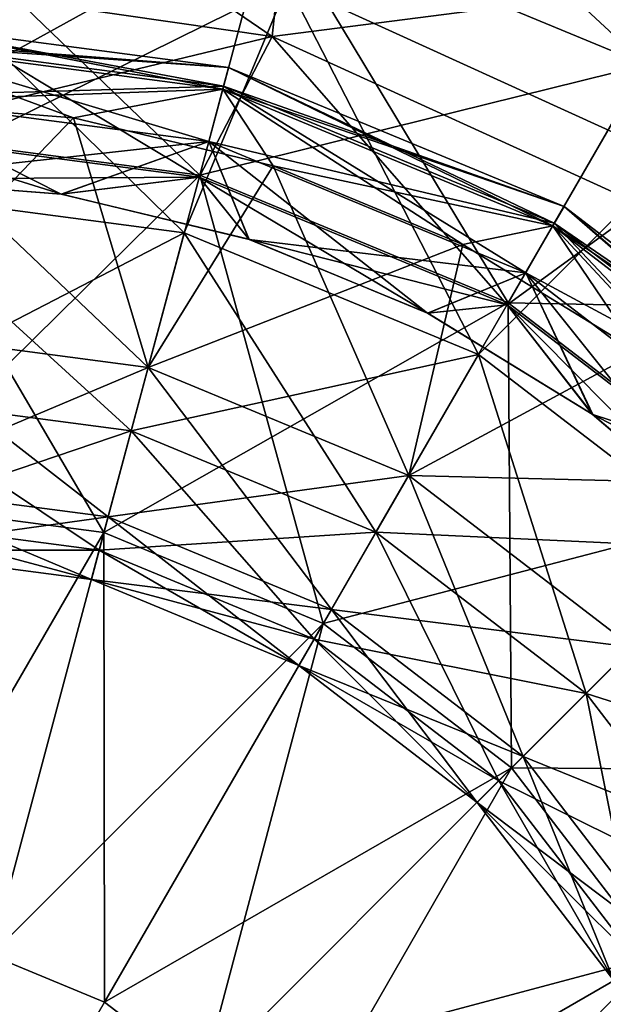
# Model space of a CAD drawing. Header units: millimetres. Extents: x -234 to 234, y -9 to 180.
# Tile 106 of 117: x 200.55 to 202.68, y 47.41 to 50.99. Entities that reach past the tile are written whole.
import ezdxf

# ---------------------------------------------------------------- set-up
doc = ezdxf.new("R2010")
doc.units = ezdxf.units.MM
doc.header["$LTSCALE"] = 106.095679
for name, color, linetype in [('184', 7, 'CONTINUOUS'), ('186', 7, 'CONTINUOUS'), ('187', 7, 'CONTINUOUS'), ('188', 7, 'CONTINUOUS'), ('189', 7, 'CONTINUOUS'), ('214', 7, 'CONTINUOUS'), ('216', 7, 'CONTINUOUS'), ('217', 7, 'CONTINUOUS'), ('218', 7, 'CONTINUOUS'), ('219', 7, 'CONTINUOUS')]:
    doc.layers.add(name, color=color, linetype=linetype)

msp = doc.modelspace()

# ---------------------------------------------------------------- linework, layer by layer
at = {"layer": '184', "color": 7, "linetype": 'CONTINUOUS', "true_color": 0xa2afbf}
msp.add_3dface([(202.9303, 50.4846, 13.5691), (203.3855, 51.1937, 13.1605), (201.527, 51.1255, 13.5691), (202.9303, 50.4846, 13.5691)], dxfattribs=at)
at = {"layer": '186', "color": 7, "linetype": 'CONTINUOUS', "true_color": 0xa2afbf}
for points in [[(201.466, 51.396, 30.5565), (202.832, 50.8302, 30.5565), (201.6167, 51.9584, 28.9194), (201.466, 51.396, 30.5565)], [(201.6167, 51.9584, 28.9194), (202.832, 50.8302, 30.5565), (203.1231, 51.3344, 28.9194), (201.6167, 51.9584, 28.9194)], [(200, 51.145, 23.9518), (201.556, 51.7322, 25.4847), (201.4706, 50.9336, 23.9518), (200, 51.145, 23.9518)], [(201.556, 51.7322, 25.4847), (203.006, 51.1316, 25.4847), (201.4706, 50.9336, 23.9518), (201.556, 51.7322, 25.4847)], [(200, 50.5867, 31.9758), (201.2065, 50.4278, 31.9758), (200, 51.589, 30.5565), (200, 50.5867, 31.9758)], [(200, 51.589, 30.5565), (201.2065, 50.4278, 31.9758), (201.466, 51.396, 30.5565), (200, 51.589, 30.5565)], [(201.2065, 50.4278, 31.9758), (202.3308, 49.9621, 31.9758), (201.466, 51.396, 30.5565), (201.2065, 50.4278, 31.9758)], [(201.466, 51.396, 30.5565), (202.3308, 49.9621, 31.9758), (202.832, 50.8302, 30.5565), (201.466, 51.396, 30.5565)], [(201.4706, 50.9336, 23.9518), (203.006, 51.1316, 25.4847), (202.8221, 50.3163, 23.9518), (201.4706, 50.9336, 23.9518)], [(202.3308, 49.9621, 31.9758), (203.2963, 49.2213, 31.9758), (202.832, 50.8302, 30.5565), (202.3308, 49.9621, 31.9758)], [(200, 49.2386, 33.072), (200.8576, 49.1257, 33.072), (200, 50.5867, 31.9758), (200, 49.2386, 33.072)], [(200, 50.5867, 31.9758), (200.8576, 49.1257, 33.072), (201.2065, 50.4278, 31.9758), (200, 50.5867, 31.9758)], [(200.8576, 49.1257, 33.072), (201.6568, 48.7946, 33.072), (201.2065, 50.4278, 31.9758), (200.8576, 49.1257, 33.072)], [(201.2065, 50.4278, 31.9758), (201.6568, 48.7946, 33.072), (202.3308, 49.9621, 31.9758), (201.2065, 50.4278, 31.9758)], [(201.6568, 48.7946, 33.072), (202.343, 48.268, 33.072), (202.3308, 49.9621, 31.9758), (201.6568, 48.7946, 33.072)], [(202.3308, 49.9621, 31.9758), (202.343, 48.268, 33.072), (203.2963, 49.2213, 31.9758), (202.3308, 49.9621, 31.9758)], [(200, 49.2386, 33.072), (200.4451, 47.5861, 33.7639), (200.8576, 49.1257, 33.072), (200, 49.2386, 33.072)], [(202.343, 48.268, 33.072), (202.8696, 47.5818, 33.072), (203.2963, 49.2213, 31.9758), (202.343, 48.268, 33.072)], [(200.4451, 47.5861, 33.7639), (200.8598, 47.4143, 33.7639), (200.8576, 49.1257, 33.072), (200.4451, 47.5861, 33.7639)], [(200.8576, 49.1257, 33.072), (200.8598, 47.4143, 33.7639), (201.6568, 48.7946, 33.072), (200.8576, 49.1257, 33.072)], [(200.8598, 47.4143, 33.7639), (201.216, 47.141, 33.7639), (201.6568, 48.7946, 33.072), (200.8598, 47.4143, 33.7639)], [(201.6568, 48.7946, 33.072), (201.216, 47.141, 33.7639), (202.343, 48.268, 33.072), (201.6568, 48.7946, 33.072)], [(201.216, 47.141, 33.7639), (201.4893, 46.7848, 33.7639), (202.343, 48.268, 33.072), (201.216, 47.141, 33.7639)], [(202.343, 48.268, 33.072), (201.4893, 46.7848, 33.7639), (202.8696, 47.5818, 33.072), (202.343, 48.268, 33.072)], [(200.4451, 47.5861, 33.7639), (200, 45.925, 34), (200.8598, 47.4143, 33.7639), (200.4451, 47.5861, 33.7639)], [(201.4893, 46.7848, 33.7639), (201.6611, 46.3701, 33.7639), (202.8696, 47.5818, 33.072), (201.4893, 46.7848, 33.7639)], [(202.8696, 47.5818, 33.072), (201.6611, 46.3701, 33.7639), (203.2007, 46.7826, 33.072), (202.8696, 47.5818, 33.072)], [(200.8598, 47.4143, 33.7639), (200, 45.925, 34), (201.216, 47.141, 33.7639), (200.8598, 47.4143, 33.7639)]]:
    msp.add_3dface(points, dxfattribs=at)
at = {"layer": '187', "color": 7, "linetype": 'CONTINUOUS', "true_color": 0xa2afbf}
for points in [[(200, 51.145, 23.9518), (201.4706, 50.9336, 23.9518), (200, 50.5786, 22.7879), (200, 51.145, 23.9518)], [(200, 50.5786, 22.7879), (201.4706, 50.9336, 23.9518), (201.2044, 50.4201, 22.7879), (200, 50.5786, 22.7879)], [(201.2044, 50.4201, 22.7879), (201.4706, 50.9336, 23.9518), (202.3268, 49.9552, 22.7879), (201.2044, 50.4201, 22.7879)], [(201.4706, 50.9336, 23.9518), (202.8221, 50.3163, 23.9518), (202.3268, 49.9552, 22.7879), (201.4706, 50.9336, 23.9518)], [(200, 50.5786, 22.7879), (201.2044, 50.4201, 22.7879), (200, 50.4136, 21.5041), (200, 50.5786, 22.7879)], [(200, 50.4136, 21.5041), (201.2044, 50.4201, 22.7879), (200.7015, 50.3584, 21.5041), (200, 50.4136, 21.5041)], [(200.7015, 50.3584, 21.5041), (201.2044, 50.4201, 22.7879), (201.3859, 50.1943, 21.5041), (200.7015, 50.3584, 21.5041)], [(201.2044, 50.4201, 22.7879), (202.3268, 49.9552, 22.7879), (201.3859, 50.1943, 21.5041), (201.2044, 50.4201, 22.7879)], [(202.3268, 49.9552, 22.7879), (202.8221, 50.3163, 23.9518), (203.2906, 49.2156, 22.7879), (202.3268, 49.9552, 22.7879)], [(201.3859, 50.1943, 21.5041), (202.3268, 49.9552, 22.7879), (202.0363, 49.9251, 21.5041), (201.3859, 50.1943, 21.5041)], [(202.0363, 49.9251, 21.5041), (202.3268, 49.9552, 22.7879), (202.6368, 49.5575, 21.5041), (202.0363, 49.9251, 21.5041)], [(202.3268, 49.9552, 22.7879), (203.2906, 49.2156, 22.7879), (202.6368, 49.5575, 21.5041), (202.3268, 49.9552, 22.7879)], [(202.6368, 49.5575, 21.5041), (203.2906, 49.2156, 22.7879), (203.1723, 49.1005, 21.5041), (202.6368, 49.5575, 21.5041)]]:
    msp.add_3dface(points, dxfattribs=at)
at = {"layer": '188', "color": 7, "linetype": 'CONTINUOUS', "true_color": 0xa2afbf}
for points in [[(201.3117, 50.8204, 20.8024), (200, 50.911, 20.4855), (200, 50.9931, 20.8024), (201.3117, 50.8204, 20.8024)], [(201.3117, 50.8204, 20.8024), (200, 50.9931, 20.8024), (201.2933, 50.7518, 21.1219), (201.3117, 50.8204, 20.8024)], [(201.2933, 50.7518, 21.1219), (200, 50.9931, 20.8024), (200, 50.9221, 21.1219), (201.2933, 50.7518, 21.1219)], [(201.2933, 50.7518, 21.1219), (200, 50.9221, 21.1219), (201.2394, 50.5505, 21.3742), (201.2933, 50.7518, 21.1219)], [(201.2394, 50.5505, 21.3742), (200, 50.9221, 21.1219), (200, 50.7136, 21.3742), (201.2394, 50.5505, 21.3742)], [(200, 50.911, 20.4855), (201.2905, 50.7411, 20.4855), (200, 50.695, 20.2414), (200, 50.911, 20.4855)], [(201.2905, 50.7411, 20.4855), (200, 50.911, 20.4855), (201.3117, 50.8204, 20.8024), (201.2905, 50.7411, 20.4855)], [(202.534, 50.3141, 20.8024), (201.2905, 50.7411, 20.4855), (201.3117, 50.8204, 20.8024), (202.534, 50.3141, 20.8024)], [(202.4985, 50.2526, 21.1219), (201.3117, 50.8204, 20.8024), (201.2933, 50.7518, 21.1219), (202.4985, 50.2526, 21.1219)], [(202.534, 50.3141, 20.8024), (201.3117, 50.8204, 20.8024), (202.4985, 50.2526, 21.1219), (202.534, 50.3141, 20.8024)], [(200, 50.695, 20.2414), (201.2905, 50.7411, 20.4855), (200.7462, 50.6363, 20.2414), (200, 50.695, 20.2414)], [(200.7462, 50.6363, 20.2414), (201.2905, 50.7411, 20.4855), (201.474, 50.4615, 20.2414), (200.7462, 50.6363, 20.2414)], [(202.3943, 50.0721, 21.3742), (201.2933, 50.7518, 21.1219), (201.2394, 50.5505, 21.3742), (202.3943, 50.0721, 21.3742)], [(201.2905, 50.7411, 20.4855), (202.493, 50.243, 20.4855), (201.474, 50.4615, 20.2414), (201.2905, 50.7411, 20.4855)], [(202.493, 50.243, 20.4855), (201.2905, 50.7411, 20.4855), (202.534, 50.3141, 20.8024), (202.493, 50.243, 20.4855)], [(202.4985, 50.2526, 21.1219), (201.2933, 50.7518, 21.1219), (202.3943, 50.0721, 21.3742), (202.4985, 50.2526, 21.1219)], [(200, 50.4136, 21.5041), (200.7015, 50.3584, 21.5041), (200, 50.7136, 21.3742), (200, 50.4136, 21.5041)], [(200.7015, 50.3584, 21.5041), (201.2394, 50.5505, 21.3742), (200, 50.7136, 21.3742), (200.7015, 50.3584, 21.5041)], [(200.7015, 50.3584, 21.5041), (201.3859, 50.1943, 21.5041), (201.2394, 50.5505, 21.3742), (200.7015, 50.3584, 21.5041)], [(201.3859, 50.1943, 21.5041), (202.0363, 49.9251, 21.5041), (201.2394, 50.5505, 21.3742), (201.3859, 50.1943, 21.5041)], [(202.0363, 49.9251, 21.5041), (202.3943, 50.0721, 21.3742), (201.2394, 50.5505, 21.3742), (202.0363, 49.9251, 21.5041)], [(201.474, 50.4615, 20.2414), (202.493, 50.243, 20.4855), (202.1655, 50.1751, 20.2414), (201.474, 50.4615, 20.2414)], [(203.5837, 49.5087, 20.8024), (202.493, 50.243, 20.4855), (202.534, 50.3141, 20.8024), (203.5837, 49.5087, 20.8024)], [(203.5335, 49.4585, 21.1219), (202.534, 50.3141, 20.8024), (202.4985, 50.2526, 21.1219), (203.5335, 49.4585, 21.1219)], [(203.5837, 49.5087, 20.8024), (202.534, 50.3141, 20.8024), (203.5335, 49.4585, 21.1219), (203.5837, 49.5087, 20.8024)], [(202.1655, 50.1751, 20.2414), (202.493, 50.243, 20.4855), (202.8037, 49.784, 20.2414), (202.1655, 50.1751, 20.2414)], [(203.3861, 49.3111, 21.3742), (202.4985, 50.2526, 21.1219), (202.3943, 50.0721, 21.3742), (203.3861, 49.3111, 21.3742)], [(202.493, 50.243, 20.4855), (203.5257, 49.4507, 20.4855), (202.8037, 49.784, 20.2414), (202.493, 50.243, 20.4855)], [(203.5257, 49.4507, 20.4855), (202.493, 50.243, 20.4855), (203.5837, 49.5087, 20.8024), (203.5257, 49.4507, 20.4855)], [(203.5335, 49.4585, 21.1219), (202.4985, 50.2526, 21.1219), (203.3861, 49.3111, 21.3742), (203.5335, 49.4585, 21.1219)], [(202.0363, 49.9251, 21.5041), (202.6368, 49.5575, 21.5041), (202.3943, 50.0721, 21.3742), (202.0363, 49.9251, 21.5041)], [(202.6368, 49.5575, 21.5041), (203.1723, 49.1005, 21.5041), (202.3943, 50.0721, 21.3742), (202.6368, 49.5575, 21.5041)], [(203.1723, 49.1005, 21.5041), (203.3861, 49.3111, 21.3742), (202.3943, 50.0721, 21.3742), (203.1723, 49.1005, 21.5041)]]:
    msp.add_3dface(points, dxfattribs=at)
at = {"layer": '189', "color": 7, "linetype": 'CONTINUOUS', "true_color": 0xa2afbf}
for points in [[(201.527, 51.1255, 13.5691), (200, 51.345, 13.5691), (201.1502, 50.2177, 14.1921), (201.527, 51.1255, 13.5691)], [(200, 51.345, 13.5691), (200, 50.3692, 14.1921), (201.1502, 50.2177, 14.1921), (200, 51.345, 13.5691)], [(201.527, 51.1255, 13.5691), (201.1502, 50.2177, 14.1921), (202.2221, 49.7738, 14.1921), (201.527, 51.1255, 13.5691)], [(202.9303, 50.4846, 13.5691), (201.527, 51.1255, 13.5691), (202.2221, 49.7738, 14.1921), (202.9303, 50.4846, 13.5691)], [(200, 50.695, 20.2414), (200.7462, 50.6363, 20.2414), (200, 49.8613, 19.4464), (200, 50.695, 20.2414)], [(200, 49.8613, 19.4464), (200.7462, 50.6363, 20.2414), (201.0188, 49.7272, 19.4464), (200, 49.8613, 19.4464)], [(200.7462, 50.6363, 20.2414), (201.474, 50.4615, 20.2414), (201.0188, 49.7272, 19.4464), (200.7462, 50.6363, 20.2414)], [(202.9303, 50.4846, 13.5691), (202.2221, 49.7738, 14.1921), (203.1425, 49.0675, 14.1921), (202.9303, 50.4846, 13.5691)], [(201.474, 50.4615, 20.2414), (202.1655, 50.1751, 20.2414), (201.0188, 49.7272, 19.4464), (201.474, 50.4615, 20.2414)], [(200, 49.622, 15.0779), (200.9569, 49.496, 15.0779), (200, 50.3692, 14.1921), (200, 49.622, 15.0779)], [(200, 50.3692, 14.1921), (200.9569, 49.496, 15.0779), (201.1502, 50.2177, 14.1921), (200, 50.3692, 14.1921)], [(200.9569, 49.496, 15.0779), (201.8485, 49.1267, 15.0779), (201.1502, 50.2177, 14.1921), (200.9569, 49.496, 15.0779)], [(201.1502, 50.2177, 14.1921), (201.8485, 49.1267, 15.0779), (202.2221, 49.7738, 14.1921), (201.1502, 50.2177, 14.1921)], [(201.0188, 49.7272, 19.4464), (202.1655, 50.1751, 20.2414), (201.9681, 49.3339, 19.4464), (201.0188, 49.7272, 19.4464)], [(202.1655, 50.1751, 20.2414), (202.8037, 49.784, 20.2414), (201.9681, 49.3339, 19.4464), (202.1655, 50.1751, 20.2414)], [(200, 49.8613, 19.4464), (201.0188, 49.7272, 19.4464), (200, 49.2976, 18.4339), (200, 49.8613, 19.4464)], [(201.8485, 49.1267, 15.0779), (202.6142, 48.5392, 15.0779), (202.2221, 49.7738, 14.1921), (201.8485, 49.1267, 15.0779)], [(202.8037, 49.784, 20.2414), (203.3729, 49.2979, 20.2414), (201.9681, 49.3339, 19.4464), (202.8037, 49.784, 20.2414)], [(202.2221, 49.7738, 14.1921), (202.6142, 48.5392, 15.0779), (203.1425, 49.0675, 14.1921), (202.2221, 49.7738, 14.1921)], [(200, 49.2976, 18.4339), (201.0188, 49.7272, 19.4464), (200.8729, 49.1827, 18.4339), (200, 49.2976, 18.4339)], [(201.0188, 49.7272, 19.4464), (201.9681, 49.3339, 19.4464), (200.8729, 49.1827, 18.4339), (201.0188, 49.7272, 19.4464)], [(200, 49.1723, 16.146), (200.8405, 49.0617, 16.146), (200, 49.622, 15.0779), (200, 49.1723, 16.146)], [(200, 49.622, 15.0779), (200.8405, 49.0617, 16.146), (200.9569, 49.496, 15.0779), (200, 49.622, 15.0779)], [(200.8405, 49.0617, 16.146), (201.6237, 48.7373, 16.146), (200.9569, 49.496, 15.0779), (200.8405, 49.0617, 16.146)], [(200.9569, 49.496, 15.0779), (201.6237, 48.7373, 16.146), (201.8485, 49.1267, 15.0779), (200.9569, 49.496, 15.0779)], [(200.8729, 49.1827, 18.4339), (201.9681, 49.3339, 19.4464), (201.6863, 48.8458, 18.4339), (200.8729, 49.1827, 18.4339)], [(201.9681, 49.3339, 19.4464), (202.7834, 48.7084, 19.4464), (201.6863, 48.8458, 18.4339), (201.9681, 49.3339, 19.4464)], [(201.9681, 49.3339, 19.4464), (203.3729, 49.2979, 20.2414), (202.7834, 48.7084, 19.4464), (201.9681, 49.3339, 19.4464)], [(200, 49.2976, 18.4339), (200.8729, 49.1827, 18.4339), (200, 49.0608, 17.2994), (200, 49.2976, 18.4339)], [(200, 49.0608, 17.2994), (200.8729, 49.1827, 18.4339), (200.8116, 48.954, 17.2994), (200, 49.0608, 17.2994)], [(200, 49.0608, 17.2994), (200.8116, 48.954, 17.2994), (200, 49.1723, 16.146), (200, 49.0608, 17.2994)], [(200, 49.1723, 16.146), (200.8116, 48.954, 17.2994), (200.8405, 49.0617, 16.146), (200, 49.1723, 16.146)], [(200.8729, 49.1827, 18.4339), (201.6863, 48.8458, 18.4339), (200.8116, 48.954, 17.2994), (200.8729, 49.1827, 18.4339)], [(201.6237, 48.7373, 16.146), (202.2962, 48.2212, 16.146), (201.8485, 49.1267, 15.0779), (201.6237, 48.7373, 16.146)], [(201.8485, 49.1267, 15.0779), (202.2962, 48.2212, 16.146), (202.6142, 48.5392, 15.0779), (201.8485, 49.1267, 15.0779)], [(200.8116, 48.954, 17.2994), (201.5679, 48.6407, 17.2994), (200.8405, 49.0617, 16.146), (200.8116, 48.954, 17.2994)], [(200.8405, 49.0617, 16.146), (201.5679, 48.6407, 17.2994), (201.6237, 48.7373, 16.146), (200.8405, 49.0617, 16.146)], [(202.6142, 48.5392, 15.0779), (203.2017, 47.7735, 15.0779), (203.1425, 49.0675, 14.1921), (202.6142, 48.5392, 15.0779)], [(200.8116, 48.954, 17.2994), (201.6863, 48.8458, 18.4339), (201.5679, 48.6407, 17.2994), (200.8116, 48.954, 17.2994)], [(201.6863, 48.8458, 18.4339), (202.3848, 48.3098, 18.4339), (201.5679, 48.6407, 17.2994), (201.6863, 48.8458, 18.4339)], [(201.6863, 48.8458, 18.4339), (202.7834, 48.7084, 19.4464), (202.3848, 48.3098, 18.4339), (201.6863, 48.8458, 18.4339)], [(201.5679, 48.6407, 17.2994), (202.2174, 48.1424, 17.2994), (201.6237, 48.7373, 16.146), (201.5679, 48.6407, 17.2994)], [(201.6237, 48.7373, 16.146), (202.2174, 48.1424, 17.2994), (202.2962, 48.2212, 16.146), (201.6237, 48.7373, 16.146)], [(202.7834, 48.7084, 19.4464), (203.4089, 47.8931, 19.4464), (202.3848, 48.3098, 18.4339), (202.7834, 48.7084, 19.4464)], [(201.5679, 48.6407, 17.2994), (202.3848, 48.3098, 18.4339), (202.2174, 48.1424, 17.2994), (201.5679, 48.6407, 17.2994)], [(202.2962, 48.2212, 16.146), (202.8123, 47.5487, 16.146), (202.6142, 48.5392, 15.0779), (202.2962, 48.2212, 16.146)], [(202.6142, 48.5392, 15.0779), (202.8123, 47.5487, 16.146), (203.2017, 47.7735, 15.0779), (202.6142, 48.5392, 15.0779)], [(202.3848, 48.3098, 18.4339), (202.9208, 47.6113, 18.4339), (202.2174, 48.1424, 17.2994), (202.3848, 48.3098, 18.4339)], [(202.3848, 48.3098, 18.4339), (203.4089, 47.8931, 19.4464), (202.9208, 47.6113, 18.4339), (202.3848, 48.3098, 18.4339)], [(202.2174, 48.1424, 17.2994), (202.7157, 47.4929, 17.2994), (202.2962, 48.2212, 16.146), (202.2174, 48.1424, 17.2994)], [(202.2962, 48.2212, 16.146), (202.7157, 47.4929, 17.2994), (202.8123, 47.5487, 16.146), (202.2962, 48.2212, 16.146)], [(202.2174, 48.1424, 17.2994), (202.9208, 47.6113, 18.4339), (202.7157, 47.4929, 17.2994), (202.2174, 48.1424, 17.2994)]]:
    msp.add_3dface(points, dxfattribs=at)
at = {"layer": '214', "color": 7, "linetype": 'CONTINUOUS', "true_color": 0xa2afbf}
msp.add_3dface([(201.527, 51.1255, -13.5691), (203.3855, 51.1937, -13.1605), (202.9303, 50.4846, -13.5691), (201.527, 51.1255, -13.5691)], dxfattribs=at)
at = {"layer": '216', "color": 7, "linetype": 'CONTINUOUS', "true_color": 0xa2afbf}
for points in [[(200, 51.9371, -25.4847), (200, 51.145, -23.9518), (201.4706, 50.9336, -23.9518), (200, 51.9371, -25.4847)], [(201.556, 51.7322, -25.4847), (200, 51.9371, -25.4847), (201.4706, 50.9336, -23.9518), (201.556, 51.7322, -25.4847)], [(203.006, 51.1316, -25.4847), (201.556, 51.7322, -25.4847), (201.4706, 50.9336, -23.9518), (203.006, 51.1316, -25.4847)], [(200, 50.5867, -31.9758), (200, 51.589, -30.5565), (201.466, 51.396, -30.5565), (200, 50.5867, -31.9758)], [(201.2065, 50.4278, -31.9758), (200, 50.5867, -31.9758), (201.466, 51.396, -30.5565), (201.2065, 50.4278, -31.9758)], [(202.832, 50.8302, -30.5565), (201.2065, 50.4278, -31.9758), (201.466, 51.396, -30.5565), (202.832, 50.8302, -30.5565)], [(202.832, 50.8302, -30.5565), (201.466, 51.396, -30.5565), (203.1231, 51.3344, -28.9194), (202.832, 50.8302, -30.5565)], [(202.8221, 50.3163, -23.9518), (203.006, 51.1316, -25.4847), (201.4706, 50.9336, -23.9518), (202.8221, 50.3163, -23.9518)], [(202.3308, 49.9621, -31.9758), (201.2065, 50.4278, -31.9758), (202.832, 50.8302, -30.5565), (202.3308, 49.9621, -31.9758)], [(204.0051, 49.9301, -30.5565), (202.3308, 49.9621, -31.9758), (202.832, 50.8302, -30.5565), (204.0051, 49.9301, -30.5565)], [(200, 49.2386, -33.072), (200, 50.5867, -31.9758), (201.2065, 50.4278, -31.9758), (200, 49.2386, -33.072)], [(200.8576, 49.1257, -33.072), (200, 49.2386, -33.072), (201.2065, 50.4278, -31.9758), (200.8576, 49.1257, -33.072)], [(202.3308, 49.9621, -31.9758), (200.8576, 49.1257, -33.072), (201.2065, 50.4278, -31.9758), (202.3308, 49.9621, -31.9758)], [(201.6568, 48.7946, -33.072), (200.8576, 49.1257, -33.072), (202.3308, 49.9621, -31.9758), (201.6568, 48.7946, -33.072)], [(203.2963, 49.2213, -31.9758), (201.6568, 48.7946, -33.072), (202.3308, 49.9621, -31.9758), (203.2963, 49.2213, -31.9758)], [(203.2963, 49.2213, -31.9758), (202.3308, 49.9621, -31.9758), (204.0051, 49.9301, -30.5565), (203.2963, 49.2213, -31.9758)], [(200, 47.6447, -33.7639), (200, 49.2386, -33.072), (200.8576, 49.1257, -33.072), (200, 47.6447, -33.7639)], [(202.343, 48.268, -33.072), (201.6568, 48.7946, -33.072), (203.2963, 49.2213, -31.9758), (202.343, 48.268, -33.072)], [(204.0371, 48.2558, -31.9758), (202.343, 48.268, -33.072), (203.2963, 49.2213, -31.9758), (204.0371, 48.2558, -31.9758)], [(200.4451, 47.5861, -33.7639), (200, 47.6447, -33.7639), (200.8576, 49.1257, -33.072), (200.4451, 47.5861, -33.7639)], [(201.6568, 48.7946, -33.072), (200.4451, 47.5861, -33.7639), (200.8576, 49.1257, -33.072), (201.6568, 48.7946, -33.072)], [(200.8598, 47.4143, -33.7639), (200.4451, 47.5861, -33.7639), (201.6568, 48.7946, -33.072), (200.8598, 47.4143, -33.7639)], [(202.343, 48.268, -33.072), (200.8598, 47.4143, -33.7639), (201.6568, 48.7946, -33.072), (202.343, 48.268, -33.072)], [(201.216, 47.141, -33.7639), (200.8598, 47.4143, -33.7639), (202.343, 48.268, -33.072), (201.216, 47.141, -33.7639)], [(202.8696, 47.5818, -33.072), (201.216, 47.141, -33.7639), (202.343, 48.268, -33.072), (202.8696, 47.5818, -33.072)], [(202.8696, 47.5818, -33.072), (202.343, 48.268, -33.072), (204.0371, 48.2558, -31.9758), (202.8696, 47.5818, -33.072)], [(200.8598, 47.4143, -33.7639), (200, 45.925, -34), (200.4451, 47.5861, -33.7639), (200.8598, 47.4143, -33.7639)], [(201.4893, 46.7848, -33.7639), (201.216, 47.141, -33.7639), (202.8696, 47.5818, -33.072), (201.4893, 46.7848, -33.7639)], [(203.2007, 46.7826, -33.072), (201.4893, 46.7848, -33.7639), (202.8696, 47.5818, -33.072), (203.2007, 46.7826, -33.072)], [(201.216, 47.141, -33.7639), (200, 45.925, -34), (200.8598, 47.4143, -33.7639), (201.216, 47.141, -33.7639)]]:
    msp.add_3dface(points, dxfattribs=at)
at = {"layer": '217', "color": 7, "linetype": 'CONTINUOUS', "true_color": 0xa2afbf}
for points in [[(200, 51.145, -23.9518), (200, 50.5786, -22.7879), (201.2044, 50.4201, -22.7879), (200, 51.145, -23.9518)], [(201.4706, 50.9336, -23.9518), (200, 51.145, -23.9518), (201.2044, 50.4201, -22.7879), (201.4706, 50.9336, -23.9518)], [(201.4706, 50.9336, -23.9518), (201.2044, 50.4201, -22.7879), (202.3268, 49.9552, -22.7879), (201.4706, 50.9336, -23.9518)], [(202.8221, 50.3163, -23.9518), (201.4706, 50.9336, -23.9518), (202.3268, 49.9552, -22.7879), (202.8221, 50.3163, -23.9518)], [(200, 50.5786, -22.7879), (200, 50.4136, -21.5041), (200.7022, 50.3583, -21.5041), (200, 50.5786, -22.7879)], [(200, 50.5786, -22.7879), (200.7022, 50.3583, -21.5041), (201.2044, 50.4201, -22.7879), (200, 50.5786, -22.7879)], [(200.7022, 50.3583, -21.5041), (201.387, 50.1939, -21.5041), (201.2044, 50.4201, -22.7879), (200.7022, 50.3583, -21.5041)], [(201.387, 50.1939, -21.5041), (202.0378, 49.9244, -21.5041), (201.2044, 50.4201, -22.7879), (201.387, 50.1939, -21.5041)], [(201.2044, 50.4201, -22.7879), (202.0378, 49.9244, -21.5041), (202.3268, 49.9552, -22.7879), (201.2044, 50.4201, -22.7879)], [(202.8221, 50.3163, -23.9518), (202.3268, 49.9552, -22.7879), (203.2906, 49.2156, -22.7879), (202.8221, 50.3163, -23.9518)], [(202.0378, 49.9244, -21.5041), (202.6383, 49.5563, -21.5041), (202.3268, 49.9552, -22.7879), (202.0378, 49.9244, -21.5041)], [(202.6383, 49.5563, -21.5041), (203.1739, 49.0989, -21.5041), (202.3268, 49.9552, -22.7879), (202.6383, 49.5563, -21.5041)], [(202.3268, 49.9552, -22.7879), (203.1739, 49.0989, -21.5041), (203.2906, 49.2156, -22.7879), (202.3268, 49.9552, -22.7879)]]:
    msp.add_3dface(points, dxfattribs=at)
at = {"layer": '218', "color": 7, "linetype": 'CONTINUOUS', "true_color": 0xa2afbf}
for points in [[(200, 50.9931, -20.8024), (200, 50.911, -20.4855), (201.2905, 50.7411, -20.4855), (200, 50.9931, -20.8024)], [(200, 50.9221, -21.1219), (200, 50.9931, -20.8024), (201.3117, 50.8204, -20.8024), (200, 50.9221, -21.1219)], [(201.3117, 50.8204, -20.8024), (200, 50.9931, -20.8024), (201.2905, 50.7411, -20.4855), (201.3117, 50.8204, -20.8024)], [(200, 50.7136, -21.3742), (200, 50.9221, -21.1219), (201.2933, 50.7518, -21.1219), (200, 50.7136, -21.3742)], [(201.2933, 50.7518, -21.1219), (200, 50.9221, -21.1219), (201.3117, 50.8204, -20.8024), (201.2933, 50.7518, -21.1219)], [(200, 50.911, -20.4855), (200, 50.695, -20.2414), (200.7462, 50.6363, -20.2414), (200, 50.911, -20.4855)], [(201.2905, 50.7411, -20.4855), (200, 50.911, -20.4855), (200.7462, 50.6363, -20.2414), (201.2905, 50.7411, -20.4855)], [(202.493, 50.243, -20.4855), (201.3117, 50.8204, -20.8024), (201.2905, 50.7411, -20.4855), (202.493, 50.243, -20.4855)], [(202.534, 50.3141, -20.8024), (201.2933, 50.7518, -21.1219), (201.3117, 50.8204, -20.8024), (202.534, 50.3141, -20.8024)], [(202.534, 50.3141, -20.8024), (201.3117, 50.8204, -20.8024), (202.493, 50.243, -20.4855), (202.534, 50.3141, -20.8024)], [(201.2394, 50.5505, -21.3742), (200, 50.7136, -21.3742), (201.2933, 50.7518, -21.1219), (201.2394, 50.5505, -21.3742)], [(201.474, 50.4615, -20.2414), (201.2905, 50.7411, -20.4855), (200.7462, 50.6363, -20.2414), (201.474, 50.4615, -20.2414)], [(202.4985, 50.2526, -21.1219), (201.2394, 50.5505, -21.3742), (201.2933, 50.7518, -21.1219), (202.4985, 50.2526, -21.1219)], [(202.493, 50.243, -20.4855), (201.2905, 50.7411, -20.4855), (202.1655, 50.1751, -20.2414), (202.493, 50.243, -20.4855)], [(202.1655, 50.1751, -20.2414), (201.2905, 50.7411, -20.4855), (201.474, 50.4615, -20.2414), (202.1655, 50.1751, -20.2414)], [(202.4985, 50.2526, -21.1219), (201.2933, 50.7518, -21.1219), (202.534, 50.3141, -20.8024), (202.4985, 50.2526, -21.1219)], [(200, 50.4136, -21.5041), (200, 50.7136, -21.3742), (201.2394, 50.5505, -21.3742), (200, 50.4136, -21.5041)], [(200.7022, 50.3583, -21.5041), (200, 50.4136, -21.5041), (201.2394, 50.5505, -21.3742), (200.7022, 50.3583, -21.5041)], [(201.387, 50.1939, -21.5041), (200.7022, 50.3583, -21.5041), (201.2394, 50.5505, -21.3742), (201.387, 50.1939, -21.5041)], [(202.3943, 50.0721, -21.3742), (201.387, 50.1939, -21.5041), (201.2394, 50.5505, -21.3742), (202.3943, 50.0721, -21.3742)], [(202.3943, 50.0721, -21.3742), (201.2394, 50.5505, -21.3742), (202.4985, 50.2526, -21.1219), (202.3943, 50.0721, -21.3742)], [(203.5257, 49.4507, -20.4855), (202.534, 50.3141, -20.8024), (202.493, 50.243, -20.4855), (203.5257, 49.4507, -20.4855)], [(203.5837, 49.5087, -20.8024), (202.4985, 50.2526, -21.1219), (202.534, 50.3141, -20.8024), (203.5837, 49.5087, -20.8024)], [(203.5837, 49.5087, -20.8024), (202.534, 50.3141, -20.8024), (203.5257, 49.4507, -20.4855), (203.5837, 49.5087, -20.8024)], [(202.8037, 49.784, -20.2414), (202.493, 50.243, -20.4855), (202.1655, 50.1751, -20.2414), (202.8037, 49.784, -20.2414)], [(203.5335, 49.4585, -21.1219), (202.3943, 50.0721, -21.3742), (202.4985, 50.2526, -21.1219), (203.5335, 49.4585, -21.1219)], [(203.5257, 49.4507, -20.4855), (202.493, 50.243, -20.4855), (203.3729, 49.2979, -20.2414), (203.5257, 49.4507, -20.4855)], [(203.3729, 49.2979, -20.2414), (202.493, 50.243, -20.4855), (202.8037, 49.784, -20.2414), (203.3729, 49.2979, -20.2414)], [(203.5335, 49.4585, -21.1219), (202.4985, 50.2526, -21.1219), (203.5837, 49.5087, -20.8024), (203.5335, 49.4585, -21.1219)], [(202.0378, 49.9244, -21.5041), (201.387, 50.1939, -21.5041), (202.3943, 50.0721, -21.3742), (202.0378, 49.9244, -21.5041)], [(202.6383, 49.5563, -21.5041), (202.0378, 49.9244, -21.5041), (202.3943, 50.0721, -21.3742), (202.6383, 49.5563, -21.5041)], [(203.3861, 49.3111, -21.3742), (202.6383, 49.5563, -21.5041), (202.3943, 50.0721, -21.3742), (203.3861, 49.3111, -21.3742)], [(203.3861, 49.3111, -21.3742), (202.3943, 50.0721, -21.3742), (203.5335, 49.4585, -21.1219), (203.3861, 49.3111, -21.3742)], [(203.1739, 49.0989, -21.5041), (202.6383, 49.5563, -21.5041), (203.3861, 49.3111, -21.3742), (203.1739, 49.0989, -21.5041)]]:
    msp.add_3dface(points, dxfattribs=at)
at = {"layer": '219', "color": 7, "linetype": 'CONTINUOUS', "true_color": 0xa2afbf}
for points in [[(200, 50.3692, -14.1921), (200, 51.345, -13.5691), (201.527, 51.1255, -13.5691), (200, 50.3692, -14.1921)], [(200, 50.3692, -14.1921), (201.527, 51.1255, -13.5691), (201.1502, 50.2177, -14.1921), (200, 50.3692, -14.1921)], [(201.527, 51.1255, -13.5691), (202.2221, 49.7738, -14.1921), (201.1502, 50.2177, -14.1921), (201.527, 51.1255, -13.5691)], [(201.527, 51.1255, -13.5691), (202.9303, 50.4846, -13.5691), (202.2221, 49.7738, -14.1921), (201.527, 51.1255, -13.5691)], [(200, 50.695, -20.2414), (200, 49.8613, -19.4464), (201.0188, 49.7272, -19.4464), (200, 50.695, -20.2414)], [(200.7462, 50.6363, -20.2414), (200, 50.695, -20.2414), (201.0188, 49.7272, -19.4464), (200.7462, 50.6363, -20.2414)], [(201.474, 50.4615, -20.2414), (200.7462, 50.6363, -20.2414), (201.0188, 49.7272, -19.4464), (201.474, 50.4615, -20.2414)], [(202.9303, 50.4846, -13.5691), (203.1425, 49.0675, -14.1921), (202.2221, 49.7738, -14.1921), (202.9303, 50.4846, -13.5691)], [(201.9681, 49.3339, -19.4464), (201.474, 50.4615, -20.2414), (201.0188, 49.7272, -19.4464), (201.9681, 49.3339, -19.4464)], [(202.1655, 50.1751, -20.2414), (201.474, 50.4615, -20.2414), (201.9681, 49.3339, -19.4464), (202.1655, 50.1751, -20.2414)], [(200, 49.622, -15.0779), (200, 50.3692, -14.1921), (201.1502, 50.2177, -14.1921), (200, 49.622, -15.0779)], [(200.9569, 49.496, -15.0779), (200, 49.622, -15.0779), (201.1502, 50.2177, -14.1921), (200.9569, 49.496, -15.0779)], [(202.2221, 49.7738, -14.1921), (200.9569, 49.496, -15.0779), (201.1502, 50.2177, -14.1921), (202.2221, 49.7738, -14.1921)], [(202.8037, 49.784, -20.2414), (202.1655, 50.1751, -20.2414), (201.9681, 49.3339, -19.4464), (202.8037, 49.784, -20.2414)], [(200, 49.8613, -19.4464), (200, 49.2976, -18.4339), (200.8729, 49.1827, -18.4339), (200, 49.8613, -19.4464)], [(201.0188, 49.7272, -19.4464), (200, 49.8613, -19.4464), (200.8729, 49.1827, -18.4339), (201.0188, 49.7272, -19.4464)], [(201.8485, 49.1267, -15.0779), (200.9569, 49.496, -15.0779), (202.2221, 49.7738, -14.1921), (201.8485, 49.1267, -15.0779)], [(203.1425, 49.0675, -14.1921), (201.8485, 49.1267, -15.0779), (202.2221, 49.7738, -14.1921), (203.1425, 49.0675, -14.1921)], [(202.7834, 48.7084, -19.4464), (202.8037, 49.784, -20.2414), (201.9681, 49.3339, -19.4464), (202.7834, 48.7084, -19.4464)], [(201.6863, 48.8458, -18.4339), (201.0188, 49.7272, -19.4464), (200.8729, 49.1827, -18.4339), (201.6863, 48.8458, -18.4339)], [(201.9681, 49.3339, -19.4464), (201.0188, 49.7272, -19.4464), (201.6863, 48.8458, -18.4339), (201.9681, 49.3339, -19.4464)], [(200, 49.1723, -16.146), (200, 49.622, -15.0779), (200.9569, 49.496, -15.0779), (200, 49.1723, -16.146)], [(200.8405, 49.0617, -16.146), (200, 49.1723, -16.146), (200.9569, 49.496, -15.0779), (200.8405, 49.0617, -16.146)], [(201.8485, 49.1267, -15.0779), (200.8405, 49.0617, -16.146), (200.9569, 49.496, -15.0779), (201.8485, 49.1267, -15.0779)], [(202.3848, 48.3098, -18.4339), (201.9681, 49.3339, -19.4464), (201.6863, 48.8458, -18.4339), (202.3848, 48.3098, -18.4339)], [(202.7834, 48.7084, -19.4464), (201.9681, 49.3339, -19.4464), (202.3848, 48.3098, -18.4339), (202.7834, 48.7084, -19.4464)], [(200, 49.2976, -18.4339), (200, 49.0608, -17.2994), (200.8116, 48.954, -17.2994), (200, 49.2976, -18.4339)], [(200.8729, 49.1827, -18.4339), (200, 49.2976, -18.4339), (200.8116, 48.954, -17.2994), (200.8729, 49.1827, -18.4339)], [(200, 49.0608, -17.2994), (200, 49.1723, -16.146), (200.8405, 49.0617, -16.146), (200, 49.0608, -17.2994)], [(201.5679, 48.6407, -17.2994), (200.8729, 49.1827, -18.4339), (200.8116, 48.954, -17.2994), (201.5679, 48.6407, -17.2994)], [(201.6863, 48.8458, -18.4339), (200.8729, 49.1827, -18.4339), (201.5679, 48.6407, -17.2994), (201.6863, 48.8458, -18.4339)], [(201.6237, 48.7373, -16.146), (200.8405, 49.0617, -16.146), (201.8485, 49.1267, -15.0779), (201.6237, 48.7373, -16.146)], [(202.6142, 48.5392, -15.0779), (201.6237, 48.7373, -16.146), (201.8485, 49.1267, -15.0779), (202.6142, 48.5392, -15.0779)], [(202.6142, 48.5392, -15.0779), (201.8485, 49.1267, -15.0779), (203.1425, 49.0675, -14.1921), (202.6142, 48.5392, -15.0779)], [(200.8116, 48.954, -17.2994), (200, 49.0608, -17.2994), (200.8405, 49.0617, -16.146), (200.8116, 48.954, -17.2994)], [(201.6237, 48.7373, -16.146), (200.8116, 48.954, -17.2994), (200.8405, 49.0617, -16.146), (201.6237, 48.7373, -16.146)], [(203.8488, 48.1471, -14.1921), (202.6142, 48.5392, -15.0779), (203.1425, 49.0675, -14.1921), (203.8488, 48.1471, -14.1921)], [(201.5679, 48.6407, -17.2994), (200.8116, 48.954, -17.2994), (201.6237, 48.7373, -16.146), (201.5679, 48.6407, -17.2994)], [(202.2174, 48.1424, -17.2994), (201.6863, 48.8458, -18.4339), (201.5679, 48.6407, -17.2994), (202.2174, 48.1424, -17.2994)], [(202.3848, 48.3098, -18.4339), (201.6863, 48.8458, -18.4339), (202.2174, 48.1424, -17.2994), (202.3848, 48.3098, -18.4339)], [(202.2962, 48.2212, -16.146), (201.5679, 48.6407, -17.2994), (201.6237, 48.7373, -16.146), (202.2962, 48.2212, -16.146)], [(202.2962, 48.2212, -16.146), (201.6237, 48.7373, -16.146), (202.6142, 48.5392, -15.0779), (202.2962, 48.2212, -16.146)], [(202.9208, 47.6113, -18.4339), (202.7834, 48.7084, -19.4464), (202.3848, 48.3098, -18.4339), (202.9208, 47.6113, -18.4339)], [(202.2174, 48.1424, -17.2994), (201.5679, 48.6407, -17.2994), (202.2962, 48.2212, -16.146), (202.2174, 48.1424, -17.2994)], [(203.2017, 47.7735, -15.0779), (202.2962, 48.2212, -16.146), (202.6142, 48.5392, -15.0779), (203.2017, 47.7735, -15.0779)], [(203.2017, 47.7735, -15.0779), (202.6142, 48.5392, -15.0779), (203.8488, 48.1471, -14.1921), (203.2017, 47.7735, -15.0779)], [(202.7157, 47.4929, -17.2994), (202.3848, 48.3098, -18.4339), (202.2174, 48.1424, -17.2994), (202.7157, 47.4929, -17.2994)], [(202.9208, 47.6113, -18.4339), (202.3848, 48.3098, -18.4339), (202.7157, 47.4929, -17.2994), (202.9208, 47.6113, -18.4339)], [(202.8123, 47.5487, -16.146), (202.2174, 48.1424, -17.2994), (202.2962, 48.2212, -16.146), (202.8123, 47.5487, -16.146)], [(202.8123, 47.5487, -16.146), (202.2962, 48.2212, -16.146), (203.2017, 47.7735, -15.0779), (202.8123, 47.5487, -16.146)], [(202.7157, 47.4929, -17.2994), (202.2174, 48.1424, -17.2994), (202.8123, 47.5487, -16.146), (202.7157, 47.4929, -17.2994)]]:
    msp.add_3dface(points, dxfattribs=at)

doc.saveas('drawing.dxf')
